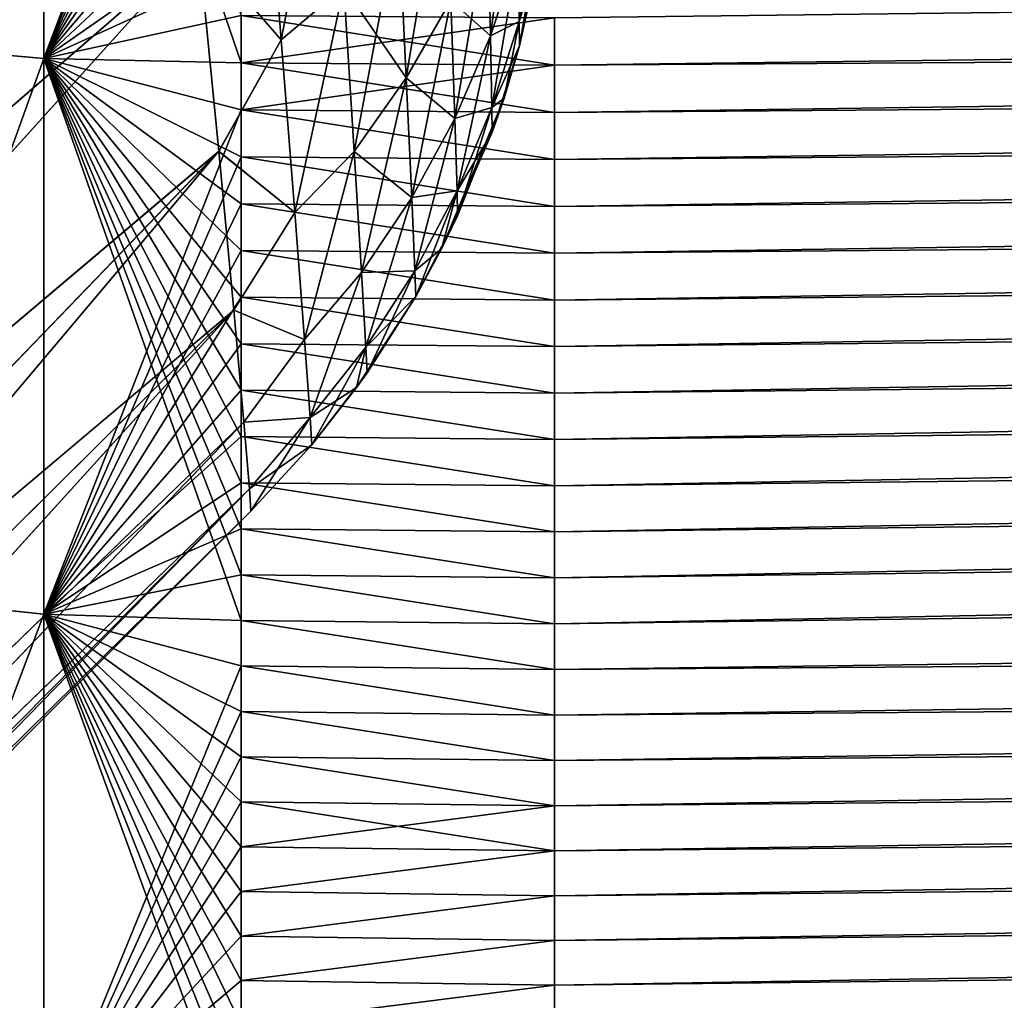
# Model space of a CAD drawing. Header units: metres. Extents: x -2 to 78, y -85 to 85.
# Tile 30 of 256: x 13.247 to 13.437, y -70.398 to -70.209. Entities that reach past the tile are written whole.
import ezdxf

# ---------------------------------------------------------------- set-up
doc = ezdxf.new("R2010")
doc.units = ezdxf.units.M
doc.layers.add('solid_20004802', color=7, linetype='CONTINUOUS')

msp = doc.modelspace()

# ---------------------------------------------------------------- linework, layer by layer
at = {"layer": 'solid_20004802'}
for points in [[(13.349957, -70.21801, -2.970352), (30.02058, -69.99958, -2.752167), (30.021587, -70.107666, -2.721016)], [(13.349957, -70.21801, -2.970352), (13.349957, -70.208893, -2.972388), (30.02058, -69.99958, -2.752167)], [(13.349958, -70.254272, 2.961361), (13.349959, -70.263283, 2.958901), (30.02058, -69.99958, 2.752167)], [(13.349958, -70.245232, 2.963736), (13.349958, -70.254272, 2.961361), (30.02058, -69.99958, 2.752167)], [(13.349958, -70.236183, 2.966026), (13.349958, -70.245232, 2.963736), (30.02058, -69.99958, 2.752167)], [(13.349958, -70.227104, 2.968231), (13.349958, -70.236183, 2.966026), (30.02058, -69.99958, 2.752167)], [(13.349958, -70.21801, 2.970352), (13.349958, -70.227104, 2.968231), (30.02058, -69.99958, 2.752167)], [(13.349958, -70.208893, 2.972388), (13.349958, -70.21801, 2.970352), (30.02058, -69.99958, 2.752167)], [(13.349959, -70.263283, 2.958901), (13.34996, -70.27227, 2.956357), (30.02058, -69.99958, 2.752167)], [(13.34996, -70.281242, 2.953729), (13.349961, -70.290184, 2.951017), (30.02058, -69.99958, 2.752167)], [(13.34996, -70.27227, 2.956357), (13.34996, -70.281242, 2.953729), (30.02058, -69.99958, 2.752167)], [(13.349961, -70.290184, 2.951017), (13.349962, -70.299103, 2.94822), (30.02058, -69.99958, 2.752167)], [(13.349962, -70.299103, 2.94822), (13.349964, -70.307999, 2.94534), (30.02058, -69.99958, 2.752167)], [(13.349964, -70.307999, 2.94534), (13.349965, -70.316872, 2.942376), (30.02058, -69.99958, 2.752167)], [(13.349965, -70.316872, 2.942376), (13.349967, -70.325714, 2.939328), (30.02058, -69.99958, 2.752167)], [(13.349967, -70.325714, 2.939328), (30.021587, -70.107666, 2.721016), (30.02058, -69.99958, 2.752167)], [(13.129724, -70.223152, -0.999331), (13.270672, -70.085548, -0.993163), (13.26739, -70.051788, -1.032572)], [(13.135447, -70.153778, -1.064184), (13.129724, -70.223152, -0.999331), (13.26739, -70.051788, -1.032572)], [(13.129732, -70.223015, 0.999475), (13.267396, -70.051842, 1.032513), (13.270676, -70.085594, 0.993112)], [(13.129732, -70.223015, 0.999475), (13.135453, -70.153687, 1.064265), (13.267396, -70.051842, 1.032513)], [(13.124875, -70.282875, -0.933838), (13.276469, -70.145149, -0.912782), (13.270672, -70.085548, -0.993163)], [(13.129724, -70.223152, -0.999331), (13.124875, -70.282875, -0.933838), (13.270672, -70.085548, -0.993163)], [(13.124884, -70.282715, 0.934036), (13.270676, -70.085594, 0.993112), (13.276471, -70.145172, 0.912746)], [(13.124884, -70.282715, 0.934036), (13.129732, -70.223015, 0.999475), (13.270676, -70.085594, 0.993112)], [(13.214292, -70.104713, 2.974916), (13.214305, -70.213425, 2.956598), (13.251521, -70.106834, 2.983292)], [(13.214323, -70.213364, -2.956617), (13.214307, -70.104668, -2.974926), (13.25152, -70.106834, -2.983292)], [(13.214305, -70.213425, 2.956598), (13.251502, -70.216721, 2.964617), (13.251521, -70.106834, 2.983292)], [(13.214323, -70.213364, -2.956617), (13.25152, -70.106834, -2.983292), (13.251501, -70.216721, -2.964617)], [(13.251501, -70.216721, -2.964617), (13.25152, -70.106834, -2.983292), (13.28953, -70.217545, -2.968288)], [(13.251521, -70.106834, 2.983292), (13.251502, -70.216721, 2.964617), (13.28953, -70.116493, 2.985944)], [(13.25152, -70.106834, -2.983292), (13.28953, -70.208435, -2.970322), (13.28953, -70.217545, -2.968288)], [(13.349957, -70.227104, -2.968231), (13.349957, -70.21801, -2.970352), (30.021587, -70.107666, -2.721016)], [(13.349957, -70.236183, -2.966026), (13.349957, -70.227104, -2.968231), (30.021587, -70.107666, -2.721016)], [(13.349957, -70.245232, -2.963736), (13.349957, -70.236183, -2.966026), (30.021587, -70.107666, -2.721016)], [(13.349957, -70.254272, -2.961361), (13.349957, -70.245232, -2.963736), (30.021587, -70.107666, -2.721016)], [(13.349958, -70.263283, -2.958901), (13.349957, -70.254272, -2.961361), (30.021587, -70.107666, -2.721016)], [(13.349958, -70.27227, -2.956357), (13.349958, -70.263283, -2.958901), (30.021587, -70.107666, -2.721016)], [(13.349959, -70.281242, -2.953729), (13.349958, -70.27227, -2.956357), (30.021587, -70.107666, -2.721016)], [(13.34996, -70.290184, -2.951017), (13.349959, -70.281242, -2.953729), (30.021587, -70.107666, -2.721016)], [(13.349961, -70.299103, -2.94822), (13.34996, -70.290184, -2.951017), (30.021587, -70.107666, -2.721016)], [(13.349962, -70.307999, -2.94534), (13.349961, -70.299103, -2.94822), (30.021587, -70.107666, -2.721016)], [(13.349964, -70.316872, -2.942376), (13.349962, -70.307999, -2.94534), (30.021587, -70.107666, -2.721016)], [(13.349965, -70.325714, -2.939328), (13.349964, -70.316872, -2.942376), (30.021587, -70.107666, -2.721016)], [(13.349967, -70.334534, -2.936197), (13.349965, -70.325714, -2.939328), (30.021587, -70.107666, -2.721016)], [(13.349967, -70.334534, -2.936197), (30.021587, -70.107666, -2.721016), (30.022383, -70.21151, -2.677953)], [(13.349967, -70.325714, 2.939328), (13.349968, -70.334534, 2.936197), (30.021587, -70.107666, 2.721016)], [(13.349968, -70.334534, 2.936197), (13.34997, -70.343323, 2.932983), (30.021587, -70.107666, 2.721016)], [(13.34997, -70.343323, 2.932983), (13.349972, -70.352081, 2.929687), (30.021587, -70.107666, 2.721016)], [(13.349972, -70.352081, 2.929687), (13.349973, -70.360809, 2.926308), (30.021587, -70.107666, 2.721016)], [(13.349973, -70.360809, 2.926308), (13.349975, -70.369507, 2.922848), (30.021587, -70.107666, 2.721016)], [(13.349975, -70.369507, 2.922848), (13.349977, -70.378174, 2.919306), (30.021587, -70.107666, 2.721016)], [(13.349977, -70.378174, 2.919306), (13.349978, -70.386803, 2.915683), (30.021587, -70.107666, 2.721016)], [(13.349978, -70.386803, 2.915683), (13.34998, -70.395401, 2.91198), (30.021587, -70.107666, 2.721016)], [(13.34998, -70.395401, 2.91198), (13.349982, -70.403961, 2.908197), (30.021587, -70.107666, 2.721016)], [(13.349982, -70.403961, 2.908197), (13.349984, -70.412491, 2.904334), (30.021587, -70.107666, 2.721016)], [(13.349984, -70.412491, 2.904334), (13.349986, -70.420975, 2.900392), (30.021587, -70.107666, 2.721016)], [(13.349986, -70.420975, 2.900392), (13.349988, -70.42942, 2.896371), (30.021587, -70.107666, 2.721016)], [(13.349988, -70.42942, 2.896371), (30.022383, -70.21151, 2.677953), (30.021587, -70.107666, 2.721016)], [(13.251502, -70.216721, 2.964617), (13.28953, -70.125748, 2.984769), (13.28953, -70.116493, 2.985944)], [(13.251502, -70.216721, 2.964617), (13.28953, -70.134995, 2.983508), (13.28953, -70.125748, 2.984769)], [(13.251502, -70.216721, 2.964617), (13.28953, -70.144226, 2.982161), (13.28953, -70.134995, 2.983508)], [(13.251502, -70.216721, 2.964617), (13.28953, -70.153442, 2.980727), (13.28953, -70.144226, 2.982161)], [(13.120662, -70.333946, -0.867863), (13.281281, -70.19474, -0.830554), (13.276469, -70.145149, -0.912782)], [(13.124875, -70.282875, -0.933838), (13.120662, -70.333946, -0.867863), (13.276469, -70.145149, -0.912782)], [(13.120675, -70.333824, 0.868028), (13.276471, -70.145172, 0.912746), (13.281283, -70.194756, 0.830525)], [(13.120675, -70.333824, 0.868028), (13.124884, -70.282715, 0.934036), (13.276471, -70.145172, 0.912746)], [(13.251502, -70.216721, 2.964617), (13.28953, -70.162651, 2.979208), (13.28953, -70.153442, 2.980727)], [(13.251502, -70.216721, 2.964617), (13.28953, -70.171837, 2.977602), (13.28953, -70.162651, 2.979208)], [(13.306869, -70.163452, -0.830214), (13.29397, -70.171806, -0.844736), (13.297256, -70.213142, -0.763529)], [(13.306869, -70.163452, 0.830214), (13.297256, -70.213142, 0.763531), (13.29397, -70.171806, 0.844738)], [(13.309356, -70.202927, -0.75145), (13.306869, -70.163452, -0.830214), (13.297256, -70.213142, -0.763529)], [(13.309356, -70.202927, 0.75145), (13.297256, -70.213142, 0.763531), (13.306869, -70.163452, 0.830214)], [(13.251502, -70.216721, 2.964617), (13.28953, -70.181015, 2.97591), (13.28953, -70.171837, 2.977602)], [(13.297256, -70.213142, -0.763529), (13.29397, -70.171806, -0.844736), (13.281281, -70.19474, -0.830554)], [(13.29397, -70.171806, 0.844738), (13.297256, -70.213142, 0.763531), (13.281283, -70.194756, 0.830525)], [(13.328924, -70.174591, -0.737721), (13.319874, -70.189163, -0.744782), (13.321347, -70.220474, -0.664044)], [(13.329963, -70.205513, -0.658673), (13.328924, -70.174591, -0.737721), (13.321347, -70.220474, -0.664044)], [(13.342721, -70.173714, -0.647256), (13.337106, -70.189888, -0.653062), (13.337592, -70.212364, -0.573213)], [(13.342998, -70.19593, -0.569314), (13.342721, -70.173714, -0.647256), (13.337592, -70.212364, -0.573213)], [(13.346887, -70.179085, -0.565318), (13.342998, -70.19593, -0.569314), (13.343163, -70.209579, -0.489537)], [(13.346962, -70.192574, -0.487532), (13.346887, -70.179085, -0.565318), (13.343163, -70.209579, -0.489537)], [(13.251502, -70.216721, 2.964617), (13.28953, -70.19017, 2.974133), (13.28953, -70.181015, 2.97591)], [(13.251502, -70.216721, 2.964617), (13.28953, -70.19931, 2.97227), (13.28953, -70.19017, 2.974133)], [(13.319874, -70.189163, -0.744782), (13.309356, -70.202927, -0.75145), (13.311328, -70.234642, -0.669131)], [(13.309356, -70.202927, 0.75145), (13.319874, -70.189163, 0.744782), (13.321347, -70.220474, 0.664043)], [(13.321347, -70.220474, -0.664044), (13.319874, -70.189163, -0.744782), (13.311328, -70.234642, -0.669131)], [(13.321347, -70.220474, 0.664043), (13.319874, -70.189163, 0.744782), (13.329963, -70.205513, 0.658673)], [(13.337106, -70.189888, -0.653062), (13.329963, -70.205513, -0.658673), (13.330712, -70.228264, -0.576985)], [(13.329963, -70.205513, 0.658673), (13.337106, -70.189888, 0.653062), (13.337592, -70.212364, 0.573213)], [(13.337592, -70.212364, -0.573213), (13.337106, -70.189888, -0.653062), (13.330712, -70.228264, -0.576985)], [(13.337592, -70.212364, 0.573213), (13.337106, -70.189888, 0.653062), (13.342998, -70.19593, 0.569314)], [(13.343163, -70.209572, 0.489537), (13.342998, -70.19593, 0.569314), (13.346962, -70.192574, 0.487532)], [(13.346962, -70.192574, -0.487532), (13.343163, -70.209579, -0.489537), (13.34321, -70.214241, -0.408759)], [(13.343163, -70.209572, 0.489537), (13.346962, -70.192574, 0.487532), (13.346983, -70.197182, 0.408759)], [(13.346962, -70.192574, -0.487532), (13.34321, -70.214241, -0.408759), (13.347543, -70.193832, -0.408759)], [(13.346983, -70.197182, 0.408759), (13.347543, -70.193832, -0.408759), (13.34321, -70.214241, -0.408759)], [(13.117242, -70.376625, -0.801865), (13.285197, -70.234612, -0.746997), (13.281281, -70.19474, -0.830554)], [(13.120662, -70.333946, -0.867863), (13.117242, -70.376625, -0.801865), (13.281281, -70.19474, -0.830554)], [(13.117254, -70.376587, 0.801914), (13.281283, -70.194756, 0.830525), (13.285199, -70.234627, 0.746963)], [(13.117254, -70.376587, 0.801914), (13.120675, -70.333824, 0.868028), (13.281283, -70.194756, 0.830525)], [(13.297256, -70.213142, -0.763529), (13.281281, -70.19474, -0.830554), (13.285197, -70.234612, -0.746997)], [(13.297256, -70.213142, 0.763531), (13.285199, -70.234627, 0.746963), (13.281283, -70.194756, 0.830525)], [(13.342998, -70.19593, -0.569314), (13.337592, -70.212364, -0.573213), (13.337881, -70.226173, -0.491495)], [(13.337592, -70.212364, 0.573213), (13.342998, -70.19593, 0.569314), (13.343163, -70.209572, 0.489537)], [(13.343163, -70.209579, -0.489537), (13.342998, -70.19593, -0.569314), (13.337881, -70.226173, -0.491495)], [(13.343163, -70.209572, 0.489537), (13.346983, -70.197182, 0.408759), (13.34321, -70.214241, 0.408759)], [(13.34321, -70.214241, 0.408759), (13.346983, -70.197182, 0.408759), (13.34321, -70.214241, -0.408759)], [(13.251502, -70.216721, 2.964617), (13.28953, -70.208435, 2.970322), (13.28953, -70.19931, 2.97227)], [(13.309356, -70.202927, -0.75145), (13.297256, -70.213142, -0.763529), (13.299868, -70.246391, -0.678468)], [(13.309356, -70.202927, 0.75145), (13.299868, -70.246391, 0.678469), (13.297256, -70.213142, 0.763531)], [(13.311328, -70.234642, -0.669131), (13.309356, -70.202927, -0.75145), (13.299868, -70.246391, -0.678468)], [(13.311328, -70.234642, 0.669131), (13.299868, -70.246391, 0.678469), (13.309356, -70.202927, 0.75145)], [(13.311328, -70.234642, 0.669131), (13.309356, -70.202927, 0.75145), (13.321347, -70.220474, 0.664043)], [(13.329963, -70.205513, -0.658673), (13.321347, -70.220474, -0.664044), (13.322412, -70.243507, -0.580603)], [(13.321347, -70.220474, 0.664043), (13.329963, -70.205513, 0.658673), (13.330712, -70.228264, 0.576985)], [(13.330712, -70.228264, -0.576985), (13.329963, -70.205513, -0.658673), (13.322412, -70.243507, -0.580603)], [(13.330712, -70.228264, 0.576985), (13.329963, -70.205513, 0.658673), (13.337592, -70.212364, 0.573213)], [(13.251502, -70.216721, 2.964617), (13.28953, -70.217545, 2.968288), (13.28953, -70.208435, 2.970322)], [(13.28953, -70.208435, -2.970322), (13.349957, -70.208893, -2.972388), (13.349957, -70.21801, -2.970352)], [(13.28953, -70.217545, -2.968288), (13.28953, -70.208435, -2.970322), (13.349957, -70.21801, -2.970352)], [(13.28953, -70.208435, 2.970322), (13.28953, -70.217545, 2.968288), (13.349958, -70.208893, 2.972388)], [(13.28953, -70.217545, 2.968288), (13.349958, -70.21801, 2.970352), (13.349958, -70.208893, 2.972388)], [(13.337881, -70.226173, 0.491495), (13.337592, -70.212364, 0.573213), (13.343163, -70.209572, 0.489537)], [(13.337881, -70.226173, 0.491495), (13.343163, -70.209572, 0.489537), (13.34321, -70.214241, 0.408759)], [(13.343163, -70.209579, -0.489537), (13.337881, -70.226173, -0.491495), (13.340217, -70.224365, -0.408759)], [(13.34321, -70.214241, -0.408759), (13.343163, -70.209579, -0.489537), (13.340217, -70.224365, -0.408759)], [(13.349969, -70.343323, -2.932983), (13.349967, -70.334534, -2.936197), (30.022383, -70.21151, -2.677953)], [(13.34997, -70.352081, -2.929687), (13.349969, -70.343323, -2.932983), (30.022383, -70.21151, -2.677953)], [(13.349972, -70.360809, -2.926308), (13.34997, -70.352081, -2.929687), (30.022383, -70.21151, -2.677953)], [(13.349974, -70.369507, -2.922848), (13.349972, -70.360809, -2.926308), (30.022383, -70.21151, -2.677953)], [(13.349976, -70.378174, -2.919306), (13.349974, -70.369507, -2.922848), (30.022383, -70.21151, -2.677953)], [(13.349977, -70.386803, -2.915683), (13.349976, -70.378174, -2.919306), (30.022383, -70.21151, -2.677953)], [(13.349979, -70.395401, -2.91198), (13.349977, -70.386803, -2.915683), (30.022383, -70.21151, -2.677953)], [(13.349981, -70.403961, -2.908197), (13.349979, -70.395401, -2.91198), (30.022383, -70.21151, -2.677953)], [(13.349983, -70.412491, -2.904334), (13.349981, -70.403961, -2.908197), (30.022383, -70.21151, -2.677953)], [(13.349985, -70.420975, -2.900392), (13.349983, -70.412491, -2.904334), (30.022383, -70.21151, -2.677953)], [(13.349987, -70.42942, -2.896371), (13.349985, -70.420975, -2.900392), (30.022383, -70.21151, -2.677953)], [(13.349989, -70.437836, -2.892272), (13.349987, -70.42942, -2.896371), (30.022383, -70.21151, -2.677953)], [(13.349988, -70.42942, 2.896371), (13.34999, -70.437836, 2.892272), (30.022383, -70.21151, 2.677953)], [(13.349989, -70.437836, -2.892272), (30.022383, -70.21151, -2.677953), (30.022957, -70.309769, -2.623572)], [(13.34999, -70.437836, 2.892272), (13.349992, -70.446198, 2.888096), (30.022383, -70.21151, 2.677953)], [(13.349992, -70.446198, 2.888096), (13.349994, -70.454529, 2.883843), (30.022383, -70.21151, 2.677953)], [(13.349994, -70.454529, 2.883843), (13.349996, -70.462814, 2.879514), (30.022383, -70.21151, 2.677953)], [(13.349996, -70.462814, 2.879514), (13.349998, -70.471054, 2.875108), (30.022383, -70.21151, 2.677953)], [(13.349998, -70.471054, 2.875108), (13.349999, -70.479256, 2.870625), (30.022383, -70.21151, 2.677953)], [(13.349999, -70.479256, 2.870625), (13.350001, -70.487411, 2.866067), (30.022383, -70.21151, 2.677953)], [(13.350001, -70.487411, 2.866067), (13.350003, -70.495522, 2.861434), (30.022383, -70.21151, 2.677953)], [(13.350003, -70.495522, 2.861434), (13.350005, -70.503586, 2.856726), (30.022383, -70.21151, 2.677953)], [(13.350005, -70.503586, 2.856726), (13.350007, -70.511612, 2.851943), (30.022383, -70.21151, 2.677953)], [(13.350007, -70.511612, 2.851943), (13.350009, -70.519585, 2.847085), (30.022383, -70.21151, 2.677953)], [(13.350009, -70.519585, 2.847085), (13.350011, -70.527519, 2.842153), (30.022383, -70.21151, 2.677953)], [(13.350011, -70.527519, 2.842153), (30.022957, -70.309769, 2.623572), (30.022383, -70.21151, 2.677953)], [(13.214334, -70.319923, -2.926077), (13.214323, -70.213364, -2.956617), (13.251501, -70.216721, -2.964617)], [(13.299868, -70.246391, -0.678468), (13.297256, -70.213142, -0.763529), (13.285197, -70.234612, -0.746997)], [(13.297256, -70.213142, 0.763531), (13.299868, -70.246391, 0.678469), (13.285199, -70.234627, 0.746963)], [(13.337592, -70.212364, -0.573213), (13.330712, -70.228264, -0.576985), (13.331156, -70.242249, -0.493392)], [(13.330712, -70.228264, 0.576985), (13.337592, -70.212364, 0.573213), (13.337881, -70.226173, 0.491495)], [(13.337881, -70.226173, -0.491495), (13.337592, -70.212364, -0.573213), (13.331156, -70.242249, -0.493392)], [(13.214305, -70.213425, 2.956598), (13.214324, -70.319977, 2.926054), (13.251502, -70.216721, 2.964617)], [(13.337881, -70.226173, 0.491495), (13.34321, -70.214241, 0.408759), (13.33796, -70.230919, 0.408759)], [(13.33796, -70.230919, 0.408759), (13.34321, -70.214241, 0.408759), (13.340217, -70.224365, -0.408759)], [(13.34321, -70.214241, 0.408759), (13.34321, -70.214241, -0.408759), (13.340217, -70.224365, -0.408759)], [(13.214324, -70.319977, 2.926054), (13.251487, -70.32383, 2.933758), (13.251502, -70.216721, 2.964617)], [(13.214334, -70.319923, -2.926077), (13.251501, -70.216721, -2.964617), (13.251486, -70.32383, -2.933758)], [(13.251486, -70.32383, -2.933758), (13.251501, -70.216721, -2.964617), (13.289531, -70.325066, -2.937312)], [(13.251502, -70.216721, 2.964617), (13.251487, -70.32383, 2.933758), (13.28953, -70.226631, 2.96617)], [(13.251501, -70.216721, -2.964617), (13.28953, -70.217545, -2.968288), (13.28953, -70.226631, -2.96617)], [(13.251501, -70.216721, -2.964617), (13.28953, -70.226631, -2.96617), (13.28953, -70.235695, -2.963967)], [(13.251501, -70.216721, -2.964617), (13.28953, -70.235695, -2.963967), (13.28953, -70.244736, -2.961679)], [(13.251501, -70.216721, -2.964617), (13.28953, -70.244736, -2.961679), (13.28953, -70.253761, -2.959306)], [(13.251501, -70.216721, -2.964617), (13.28953, -70.253761, -2.959306), (13.28953, -70.262764, -2.956849)], [(13.251501, -70.216721, -2.964617), (13.28953, -70.262764, -2.956849), (13.28953, -70.271736, -2.954309)], [(13.251501, -70.216721, -2.964617), (13.28953, -70.271736, -2.954309), (13.28953, -70.280693, -2.951684)], [(13.251501, -70.216721, -2.964617), (13.28953, -70.280693, -2.951684), (13.28953, -70.289619, -2.948976)], [(13.251501, -70.216721, -2.964617), (13.28953, -70.289619, -2.948976), (13.28953, -70.298523, -2.946184)], [(13.251501, -70.216721, -2.964617), (13.28953, -70.298523, -2.946184), (13.28953, -70.307396, -2.943309)], [(13.251501, -70.216721, -2.964617), (13.28953, -70.307396, -2.943309), (13.289531, -70.316246, -2.940352)], [(13.251501, -70.216721, -2.964617), (13.289531, -70.316246, -2.940352), (13.289531, -70.325066, -2.937312)], [(13.251502, -70.216721, 2.964617), (13.28953, -70.226631, 2.96617), (13.28953, -70.217545, 2.968288)], [(13.28953, -70.217545, -2.968288), (13.349957, -70.21801, -2.970352), (13.349957, -70.227104, -2.968231)], [(13.28953, -70.226631, -2.96617), (13.28953, -70.217545, -2.968288), (13.349957, -70.227104, -2.968231)], [(13.28953, -70.217545, 2.968288), (13.28953, -70.226631, 2.96617), (13.349958, -70.21801, 2.970352)], [(13.28953, -70.226631, 2.96617), (13.349958, -70.227104, 2.968231), (13.349958, -70.21801, 2.970352)], [(13.321347, -70.220474, -0.664044), (13.311328, -70.234642, -0.669131), (13.312751, -70.257988, -0.584038)], [(13.311328, -70.234642, 0.669131), (13.321347, -70.220474, 0.664043), (13.322412, -70.243507, 0.580603)], [(13.322412, -70.243507, -0.580603), (13.321347, -70.220474, -0.664044), (13.312751, -70.257988, -0.584038)], [(13.322412, -70.243507, 0.580603), (13.321347, -70.220474, 0.664043), (13.330712, -70.228264, 0.576985)], [(13.328194, -70.253387, 0.408759), (13.340217, -70.224365, -0.408759), (13.331276, -70.24707, -0.408759)], [(13.328194, -70.253387, 0.408759), (13.33796, -70.230919, 0.408759), (13.340217, -70.224365, -0.408759)], [(13.337881, -70.226173, -0.491495), (13.331276, -70.24707, -0.408759), (13.340217, -70.224365, -0.408759)], [(13.251487, -70.32383, 2.933758), (13.28953, -70.235695, 2.963967), (13.28953, -70.226631, 2.96617)], [(13.28953, -70.226631, -2.96617), (13.349957, -70.227104, -2.968231), (13.349957, -70.236183, -2.966026)], [(13.28953, -70.235695, -2.963967), (13.28953, -70.226631, -2.96617), (13.349957, -70.236183, -2.966026)], [(13.28953, -70.226631, 2.96617), (13.349958, -70.236183, 2.966026), (13.349958, -70.227104, 2.968231)], [(13.28953, -70.226631, 2.96617), (13.28953, -70.235695, 2.963967), (13.349958, -70.236183, 2.966026)], [(13.331157, -70.242249, 0.493392), (13.330712, -70.228264, 0.576985), (13.337881, -70.226173, 0.491495)], [(13.337881, -70.226173, -0.491495), (13.331156, -70.242249, -0.493392), (13.331276, -70.24707, -0.408759)], [(13.331157, -70.242249, 0.493392), (13.337881, -70.226173, 0.491495), (13.33796, -70.230919, 0.408759)], [(13.330712, -70.228264, -0.576985), (13.322412, -70.243507, -0.580603), (13.323039, -70.257683, -0.495212)], [(13.322412, -70.243507, 0.580603), (13.330712, -70.228264, 0.576985), (13.331157, -70.242249, 0.493392)], [(13.331156, -70.242249, -0.493392), (13.330712, -70.228264, -0.576985), (13.323039, -70.257683, -0.495212)], [(13.331157, -70.242249, 0.493392), (13.33796, -70.230919, 0.408759), (13.328194, -70.253387, 0.408759)], [(13.112213, -70.439758, -0.66968), (13.288092, -70.265244, -0.662602), (13.285197, -70.234612, -0.746997)], [(13.114394, -70.411842, -0.735667), (13.112213, -70.439758, -0.66968), (13.285197, -70.234612, -0.746997)], [(13.117242, -70.376625, -0.801865), (13.114394, -70.411842, -0.735667), (13.285197, -70.234612, -0.746997)], [(13.114399, -70.411842, 0.735639), (13.285199, -70.234627, 0.746963), (13.288094, -70.265251, 0.662562)], [(13.114399, -70.411842, 0.735639), (13.117254, -70.376587, 0.801914), (13.285199, -70.234627, 0.746963)], [(13.251487, -70.32383, 2.933758), (13.28953, -70.244736, 2.961679), (13.28953, -70.235695, 2.963967)], [(13.299868, -70.246391, -0.678468), (13.285197, -70.234612, -0.746997), (13.288092, -70.265244, -0.662602)], [(13.299868, -70.246391, 0.678469), (13.288094, -70.265251, 0.662562), (13.285199, -70.234627, 0.746963)], [(13.28953, -70.235695, -2.963967), (13.349957, -70.236183, -2.966026), (13.349957, -70.245232, -2.963736)], [(13.28953, -70.244736, -2.961679), (13.28953, -70.235695, -2.963967), (13.349957, -70.245232, -2.963736)], [(13.28953, -70.235695, 2.963967), (13.349958, -70.245232, 2.963736), (13.349958, -70.236183, 2.966026)], [(13.28953, -70.235695, 2.963967), (13.28953, -70.244736, 2.961679), (13.349958, -70.245232, 2.963736)], [(13.311328, -70.234642, -0.669131), (13.299868, -70.246391, -0.678468), (13.301754, -70.270882, -0.590401)], [(13.311328, -70.234642, 0.669131), (13.301754, -70.270882, 0.590402), (13.299868, -70.246391, 0.678469)], [(13.312751, -70.257988, -0.584038), (13.311328, -70.234642, -0.669131), (13.301754, -70.270882, -0.590401)], [(13.312751, -70.257988, 0.584038), (13.301754, -70.270882, 0.590402), (13.311328, -70.234642, 0.669131)], [(13.312751, -70.257988, 0.584038), (13.311328, -70.234642, 0.669131), (13.322412, -70.243507, 0.580603)], [(13.322412, -70.243507, -0.580603), (13.312751, -70.257988, -0.584038), (13.313588, -70.272354, -0.496942)], [(13.312751, -70.257988, 0.584038), (13.322412, -70.243507, 0.580603), (13.323039, -70.257683, 0.495212)], [(13.323039, -70.257683, -0.495212), (13.322412, -70.243507, -0.580603), (13.313588, -70.272354, -0.496942)], [(13.323039, -70.257683, 0.495212), (13.322412, -70.243507, 0.580603), (13.331157, -70.242249, 0.493392)], [(13.331156, -70.242249, -0.493392), (13.323039, -70.257683, -0.495212), (13.323204, -70.262581, -0.408759)], [(13.323039, -70.257683, 0.495212), (13.331157, -70.242249, 0.493392), (13.328194, -70.253387, 0.408759)], [(13.331156, -70.242249, -0.493392), (13.323204, -70.262581, -0.408759), (13.331276, -70.24707, -0.408759)], [(13.251487, -70.32383, 2.933758), (13.28953, -70.253761, 2.959306), (13.28953, -70.244736, 2.961679)], [(13.28953, -70.244736, -2.961679), (13.349957, -70.245232, -2.963736), (13.349957, -70.254272, -2.961361)], [(13.28953, -70.253761, -2.959306), (13.28953, -70.244736, -2.961679), (13.349957, -70.254272, -2.961361)], [(13.28953, -70.244736, 2.961679), (13.349958, -70.254272, 2.961361), (13.349958, -70.245232, 2.963736)], [(13.28953, -70.244736, 2.961679), (13.28953, -70.253761, 2.959306), (13.349958, -70.254272, 2.961361)], [(13.301754, -70.270882, -0.590401), (13.299868, -70.246391, -0.678468), (13.288092, -70.265244, -0.662602)], [(13.299868, -70.246391, 0.678469), (13.301754, -70.270882, 0.590402), (13.288094, -70.265251, 0.662562)], [(13.328194, -70.253387, 0.408759), (13.331276, -70.24707, -0.408759), (13.323204, -70.262581, -0.408759)], [(13.251487, -70.32383, 2.933758), (13.28953, -70.262764, 2.956849), (13.28953, -70.253761, 2.959306)], [(13.28953, -70.253761, -2.959306), (13.349957, -70.254272, -2.961361), (13.349958, -70.263283, -2.958901)], [(13.28953, -70.262764, -2.956849), (13.28953, -70.253761, -2.959306), (13.349958, -70.263283, -2.958901)], [(13.28953, -70.253761, 2.959306), (13.349959, -70.263283, 2.958901), (13.349958, -70.254272, 2.961361)], [(13.28953, -70.253761, 2.959306), (13.28953, -70.262764, 2.956849), (13.349959, -70.263283, 2.958901)], [(13.323204, -70.262581, 0.408759), (13.323039, -70.257683, 0.495212), (13.328194, -70.253387, 0.408759)], [(13.323204, -70.262581, 0.408759), (13.328194, -70.253387, 0.408759), (13.323204, -70.262581, -0.408759)], [(13.312751, -70.257988, -0.584038), (13.301754, -70.270882, -0.590401), (13.302865, -70.285965, -0.50017)], [(13.312751, -70.257988, 0.584038), (13.302865, -70.285965, 0.50017), (13.301754, -70.270882, 0.590402)], [(13.313588, -70.272354, -0.496942), (13.312751, -70.257988, -0.584038), (13.302865, -70.285965, -0.50017)], [(13.313589, -70.272354, 0.496942), (13.302865, -70.285965, 0.50017), (13.312751, -70.257988, 0.584038)], [(13.313589, -70.272354, 0.496942), (13.312751, -70.257988, 0.584038), (13.323039, -70.257683, 0.495212)], [(13.323039, -70.257683, -0.495212), (13.313588, -70.272354, -0.496942), (13.313813, -70.277313, -0.408759)], [(13.313589, -70.272354, 0.496942), (13.323039, -70.257683, 0.495212), (13.323204, -70.262581, 0.408759)], [(13.323039, -70.257683, -0.495212), (13.313813, -70.277313, -0.408759), (13.323204, -70.262581, -0.408759)], [(13.251487, -70.32383, 2.933758), (13.28953, -70.271736, 2.954308), (13.28953, -70.262764, 2.956849)], [(13.28953, -70.262764, -2.956849), (13.349958, -70.263283, -2.958901), (13.349958, -70.27227, -2.956357)], [(13.28953, -70.271736, -2.954309), (13.28953, -70.262764, -2.956849), (13.349958, -70.27227, -2.956357)], [(13.28953, -70.262764, 2.956849), (13.34996, -70.27227, 2.956357), (13.349959, -70.263283, 2.958901)], [(13.28953, -70.262764, 2.956849), (13.28953, -70.271736, 2.954308), (13.34996, -70.27227, 2.956357)], [(13.311785, -70.280159, 0.408759), (13.323204, -70.262581, -0.408759), (13.313813, -70.277313, -0.408759)], [(13.311785, -70.280159, 0.408759), (13.323204, -70.262581, 0.408759), (13.323204, -70.262581, -0.408759)], [(13.313589, -70.272354, 0.496942), (13.323204, -70.262581, 0.408759), (13.311785, -70.280159, 0.408759)], [(13.110478, -70.460968, 0.604093), (13.288094, -70.265251, 0.662562), (13.290066, -70.286827, 0.577886)], [(13.110478, -70.460968, 0.604093), (13.11221, -70.439789, 0.669606), (13.288094, -70.265251, 0.662562)], [(13.110488, -70.460938, -0.604177), (13.290064, -70.286819, -0.577929), (13.288092, -70.265244, -0.662602)], [(13.112213, -70.439758, -0.66968), (13.110488, -70.460938, -0.604177), (13.288092, -70.265244, -0.662602)], [(13.11221, -70.439789, 0.669606), (13.114399, -70.411842, 0.735639), (13.288094, -70.265251, 0.662562)], [(13.301754, -70.270882, -0.590401), (13.288092, -70.265244, -0.662602), (13.290064, -70.286819, -0.577929)], [(13.301754, -70.270882, 0.590402), (13.290066, -70.286827, 0.577886), (13.288094, -70.265251, 0.662562)], [(13.251487, -70.32383, 2.933758), (13.28953, -70.280693, 2.951684), (13.28953, -70.271736, 2.954308)], [(13.28953, -70.271736, -2.954309), (13.349958, -70.27227, -2.956357), (13.349959, -70.281242, -2.953729)], [(13.28953, -70.280693, -2.951684), (13.28953, -70.271736, -2.954309), (13.349959, -70.281242, -2.953729)], [(13.28953, -70.271736, 2.954308), (13.34996, -70.281242, 2.953729), (13.34996, -70.27227, 2.956357)], [(13.28953, -70.271736, 2.954308), (13.28953, -70.280693, 2.951684), (13.34996, -70.281242, 2.953729)], [(13.302865, -70.285965, -0.50017), (13.301754, -70.270882, -0.590401), (13.290064, -70.286819, -0.577929)], [(13.301754, -70.270882, 0.590402), (13.302865, -70.285965, 0.50017), (13.290066, -70.286827, 0.577886)], [(13.313588, -70.272354, -0.496942), (13.302865, -70.285965, -0.50017), (13.303168, -70.291183, -0.408759)], [(13.313589, -70.272354, 0.496942), (13.311785, -70.280159, 0.408759), (13.302865, -70.285965, 0.50017)], [(13.313588, -70.272354, -0.496942), (13.303168, -70.291183, -0.408759), (13.313813, -70.277313, -0.408759)], [(13.311785, -70.280159, 0.408759), (13.313813, -70.277313, -0.408759), (13.303168, -70.291183, -0.408759)], [(13.251487, -70.32383, 2.933758), (13.28953, -70.289619, 2.948975), (13.28953, -70.280693, 2.951684)], [(13.28953, -70.280693, -2.951684), (13.349959, -70.281242, -2.953729), (13.34996, -70.290184, -2.951017)], [(13.28953, -70.289619, -2.948976), (13.28953, -70.280693, -2.951684), (13.34996, -70.290184, -2.951017)], [(13.28953, -70.280693, 2.951684), (13.349961, -70.290184, 2.951017), (13.34996, -70.281242, 2.953729)], [(13.28953, -70.280693, 2.951684), (13.28953, -70.289619, 2.948975), (13.349961, -70.290184, 2.951017)], [(13.311785, -70.280159, 0.408759), (13.303168, -70.291183, 0.408759), (13.302865, -70.285965, 0.50017)], [(13.311785, -70.280159, 0.408759), (13.303168, -70.291183, -0.408759), (13.303168, -70.291183, 0.408759)], [(13.109326, -70.475616, 0.539286), (13.290066, -70.286827, 0.577886), (13.291125, -70.299713, 0.493086)], [(13.109326, -70.475616, 0.539286), (13.110478, -70.460968, 0.604093), (13.290066, -70.286827, 0.577886)], [(13.109338, -70.475594, -0.539353), (13.291125, -70.299706, -0.493115), (13.290064, -70.286819, -0.577929)], [(13.110488, -70.460938, -0.604177), (13.109338, -70.475594, -0.539353), (13.290064, -70.286819, -0.577929)], [(13.302865, -70.285965, -0.50017), (13.290064, -70.286819, -0.577929), (13.291125, -70.299706, -0.493115)], [(13.302865, -70.285965, 0.50017), (13.291125, -70.299713, 0.493086), (13.290066, -70.286827, 0.577886)], [(13.302865, -70.285965, -0.50017), (13.291125, -70.299706, -0.493115), (13.291421, -70.303993, -0.408759)], [(13.302865, -70.285965, 0.50017), (13.303168, -70.291183, 0.408759), (13.291125, -70.299713, 0.493086)], [(13.303168, -70.291183, -0.408759), (13.302865, -70.285965, -0.50017), (13.291421, -70.303993, -0.408759)], [(13.251487, -70.32383, 2.933758), (13.28953, -70.298523, 2.946184), (13.28953, -70.289619, 2.948975)], [(13.28953, -70.289619, -2.948976), (13.34996, -70.290184, -2.951017), (13.349961, -70.299103, -2.94822)], [(13.28953, -70.298523, -2.946184), (13.28953, -70.289619, -2.948976), (13.349961, -70.299103, -2.94822)], [(13.28953, -70.289619, 2.948975), (13.349962, -70.299103, 2.94822), (13.349961, -70.290184, 2.951017)], [(13.28953, -70.289619, 2.948975), (13.28953, -70.298523, 2.946184), (13.349962, -70.299103, 2.94822)], [(13.303168, -70.291183, 0.408759), (13.291421, -70.303993, 0.408759), (13.291125, -70.299713, 0.493086)], [(13.303168, -70.291183, 0.408759), (13.303168, -70.291183, -0.408759), (13.291421, -70.303993, -0.408759)], [(13.303168, -70.291183, 0.408759), (13.291421, -70.303993, -0.408759), (13.291421, -70.303993, 0.408759)], [(13.251487, -70.32383, 2.933758), (13.28953, -70.307396, 2.943309), (13.28953, -70.298523, 2.946184)], [(13.28953, -70.298523, -2.946184), (13.349961, -70.299103, -2.94822), (13.349962, -70.307999, -2.94534)], [(13.28953, -70.307396, -2.943309), (13.28953, -70.298523, -2.946184), (13.349962, -70.307999, -2.94534)], [(13.28953, -70.298523, 2.946184), (13.349964, -70.307999, 2.94534), (13.349962, -70.299103, 2.94822)], [(13.28953, -70.298523, 2.946184), (13.28953, -70.307396, 2.943309), (13.349964, -70.307999, 2.94534)], [(13.108579, -70.486839, -0.41195), (13.291421, -70.303993, -0.408759), (13.291125, -70.299706, -0.493115)], [(13.108632, -70.484215, -0.475173), (13.108579, -70.486839, -0.41195), (13.291125, -70.299706, -0.493115)], [(13.108624, -70.484222, 0.475133), (13.291125, -70.299713, 0.493086), (13.291421, -70.303993, 0.408759)], [(13.108624, -70.484222, 0.475133), (13.109326, -70.475616, 0.539286), (13.291125, -70.299713, 0.493086)], [(13.109338, -70.475594, -0.539353), (13.108632, -70.484215, -0.475173), (13.291125, -70.299706, -0.493115)], [(13.108579, -70.486839, 0.41195), (13.291421, -70.303993, -0.408759), (13.108579, -70.486839, -0.41195)], [(13.108579, -70.486839, 0.41195), (13.291421, -70.303993, 0.408759), (13.291421, -70.303993, -0.408759)], [(13.108624, -70.484222, 0.475133), (13.291421, -70.303993, 0.408759), (13.108579, -70.486839, 0.41195)], [(13.251487, -70.32383, 2.933758), (13.289531, -70.316246, 2.940351), (13.28953, -70.307396, 2.943309)], [(13.28953, -70.307396, -2.943309), (13.349962, -70.307999, -2.94534), (13.349964, -70.316872, -2.942376)], [(13.289531, -70.316246, -2.940352), (13.28953, -70.307396, -2.943309), (13.349964, -70.316872, -2.942376)], [(13.28953, -70.307396, 2.943309), (13.349965, -70.316872, 2.942376), (13.349964, -70.307999, 2.94534)], [(13.28953, -70.307396, 2.943309), (13.289531, -70.316246, 2.940351), (13.349965, -70.316872, 2.942376)], [(13.349991, -70.446198, -2.888096), (13.349989, -70.437836, -2.892272), (30.022957, -70.309769, -2.623572)], [(13.349993, -70.454529, -2.883843), (13.349991, -70.446198, -2.888096), (30.022957, -70.309769, -2.623572)], [(13.349995, -70.462814, -2.879514), (13.349993, -70.454529, -2.883843), (30.022957, -70.309769, -2.623572)], [(13.349997, -70.471054, -2.875108), (13.349995, -70.462814, -2.879514), (30.022957, -70.309769, -2.623572)], [(13.349998, -70.479256, -2.870625), (13.349997, -70.471054, -2.875108), (30.022957, -70.309769, -2.623572)], [(13.35, -70.487411, -2.866067), (13.349998, -70.479256, -2.870625), (30.022957, -70.309769, -2.623572)], [(13.350002, -70.495522, -2.861434), (13.35, -70.487411, -2.866067), (30.022957, -70.309769, -2.623572)], [(13.350004, -70.503586, -2.856726), (13.350002, -70.495522, -2.861434), (30.022957, -70.309769, -2.623572)], [(13.350006, -70.511612, -2.851943), (13.350004, -70.503586, -2.856726), (30.022957, -70.309769, -2.623572)], [(13.350008, -70.519585, -2.847085), (13.350006, -70.511612, -2.851943), (30.022957, -70.309769, -2.623572)], [(13.350009, -70.527519, -2.842153), (13.350008, -70.519585, -2.847085), (30.022957, -70.309769, -2.623572)], [(13.350011, -70.5354, -2.837147), (13.350009, -70.527519, -2.842153), (30.022957, -70.309769, -2.623572)], [(13.350011, -70.5354, -2.837147), (30.022957, -70.309769, -2.623572), (30.023304, -70.401237, -2.558569)], [(13.350011, -70.527519, 2.842153), (13.350013, -70.5354, 2.837147), (30.022957, -70.309769, 2.623572)], [(13.350013, -70.5354, 2.837147), (13.350014, -70.543243, 2.832067), (30.022957, -70.309769, 2.623572)], [(13.350014, -70.543243, 2.832067), (13.350016, -70.551033, 2.826915), (30.022957, -70.309769, 2.623572)], [(13.350016, -70.551033, 2.826915), (13.350018, -70.558777, 2.821689), (30.022957, -70.309769, 2.623572)], [(13.350018, -70.558777, 2.821689), (13.350019, -70.566467, 2.81639), (30.022957, -70.309769, 2.623572)], [(13.350019, -70.566467, 2.81639), (13.35002, -70.574112, 2.811019), (30.022957, -70.309769, 2.623572)], [(13.35002, -70.574112, 2.811019), (13.350021, -70.581711, 2.805576), (30.022957, -70.309769, 2.623572)], [(13.350021, -70.581711, 2.805576), (13.350023, -70.589256, 2.800061), (30.022957, -70.309769, 2.623572)], [(13.350023, -70.589256, 2.800061), (13.350024, -70.596756, 2.794475), (30.022957, -70.309769, 2.623572)], [(13.350024, -70.596756, 2.794475), (13.350025, -70.604195, 2.788819), (30.022957, -70.309769, 2.623572)], [(13.350025, -70.604195, 2.788819), (13.350026, -70.611588, 2.783093), (30.022957, -70.309769, 2.623572)], [(13.350026, -70.611588, 2.783093), (13.350027, -70.618927, 2.777298), (30.022957, -70.309769, 2.623572)], [(13.350027, -70.618927, 2.777298), (30.023304, -70.401237, 2.558569), (30.022957, -70.309769, 2.623572)], [(13.251487, -70.32383, 2.933758), (13.289531, -70.325066, 2.937311), (13.289531, -70.316246, 2.940351)], [(13.289531, -70.316246, -2.940352), (13.349964, -70.316872, -2.942376), (13.349965, -70.325714, -2.939328)], [(13.289531, -70.325066, -2.937312), (13.289531, -70.316246, -2.940352), (13.349965, -70.325714, -2.939328)], [(13.289531, -70.316246, 2.940351), (13.349967, -70.325714, 2.939328), (13.349965, -70.316872, 2.942376)], [(13.289531, -70.316246, 2.940351), (13.289531, -70.325066, 2.937311), (13.349967, -70.325714, 2.939328)], [(13.214324, -70.319977, 2.926054), (13.214346, -70.422592, 2.883661), (13.251487, -70.32383, 2.933758)], [(13.214344, -70.422546, -2.88368), (13.214334, -70.319923, -2.926077), (13.251486, -70.32383, -2.933758)], [(13.214344, -70.422546, -2.88368), (13.251486, -70.32383, -2.933758), (13.251473, -70.426804, -2.8911)], [(13.214346, -70.422592, 2.883661), (13.251474, -70.426804, 2.8911), (13.251487, -70.32383, 2.933758)], [(13.251473, -70.426804, -2.8911), (13.251486, -70.32383, -2.933758), (13.289531, -70.428444, -2.894491)], [(13.251487, -70.32383, 2.933758), (13.251474, -70.426804, 2.8911), (13.289531, -70.333855, 2.934189)], [(13.251486, -70.32383, -2.933758), (13.289531, -70.325066, -2.937312), (13.289531, -70.333855, -2.934189)], [(13.251486, -70.32383, -2.933758), (13.289531, -70.333855, -2.934189), (13.289531, -70.342621, -2.930984)], [(13.251486, -70.32383, -2.933758), (13.289531, -70.342621, -2.930984), (13.289531, -70.351349, -2.927698)], [(13.251486, -70.32383, -2.933758), (13.289531, -70.351349, -2.927698), (13.289531, -70.360046, -2.92433)], [(13.251486, -70.32383, -2.933758), (13.289531, -70.360046, -2.92433), (13.289531, -70.368721, -2.920881)], [(13.251486, -70.32383, -2.933758), (13.289531, -70.368721, -2.920881), (13.289531, -70.377357, -2.917351)], [(13.251486, -70.32383, -2.933758), (13.289531, -70.377357, -2.917351), (13.289531, -70.385956, -2.913741)], [(13.251486, -70.32383, -2.933758), (13.289531, -70.385956, -2.913741), (13.289531, -70.394524, -2.91005)], [(13.251486, -70.32383, -2.933758), (13.289531, -70.394524, -2.91005), (13.289531, -70.403061, -2.906279)], [(13.251486, -70.32383, -2.933758), (13.289531, -70.403061, -2.906279), (13.289531, -70.411552, -2.902429)], [(13.251486, -70.32383, -2.933758), (13.289531, -70.411552, -2.902429), (13.289531, -70.420013, -2.898499)], [(13.251486, -70.32383, -2.933758), (13.289531, -70.420013, -2.898499), (13.289531, -70.428444, -2.894491)], [(13.251487, -70.32383, 2.933758), (13.289531, -70.333855, 2.934189), (13.289531, -70.325066, 2.937311)], [(13.289531, -70.325066, -2.937312), (13.349965, -70.325714, -2.939328), (13.349967, -70.334534, -2.936197)], [(13.289531, -70.333855, -2.934189), (13.289531, -70.325066, -2.937312), (13.349967, -70.334534, -2.936197)], [(13.289531, -70.325066, 2.937311), (13.349968, -70.334534, 2.936197), (13.349967, -70.325714, 2.939328)], [(13.289531, -70.325066, 2.937311), (13.289531, -70.333855, 2.934189), (13.349968, -70.334534, 2.936197)], [(13.251474, -70.426804, 2.8911), (13.289531, -70.342621, 2.930984), (13.289531, -70.333855, 2.934189)], [(13.289531, -70.333855, -2.934189), (13.349967, -70.334534, -2.936197), (13.349969, -70.343323, -2.932983)], [(13.289531, -70.342621, -2.930984), (13.289531, -70.333855, -2.934189), (13.349969, -70.343323, -2.932983)], [(13.289531, -70.333855, 2.934189), (13.34997, -70.343323, 2.932983), (13.349968, -70.334534, 2.936197)], [(13.289531, -70.333855, 2.934189), (13.289531, -70.342621, 2.930984), (13.34997, -70.343323, 2.932983)], [(13.251474, -70.426804, 2.8911), (13.289531, -70.351349, 2.927698), (13.289531, -70.342621, 2.930984)], [(13.289531, -70.342621, -2.930984), (13.349969, -70.343323, -2.932983), (13.34997, -70.352081, -2.929687)], [(13.289531, -70.351349, -2.927698), (13.289531, -70.342621, -2.930984), (13.34997, -70.352081, -2.929687)], [(13.289531, -70.342621, 2.930984), (13.349972, -70.352081, 2.929687), (13.34997, -70.343323, 2.932983)], [(13.289531, -70.342621, 2.930984), (13.289531, -70.351349, 2.927698), (13.349972, -70.352081, 2.929687)], [(13.251474, -70.426804, 2.8911), (13.289531, -70.360054, 2.92433), (13.289531, -70.351349, 2.927698)], [(13.289531, -70.351349, -2.927698), (13.34997, -70.352081, -2.929687), (13.349972, -70.360809, -2.926308)], [(13.289531, -70.360046, -2.92433), (13.289531, -70.351349, -2.927698), (13.349972, -70.360809, -2.926308)], [(13.289531, -70.351349, 2.927698), (13.349973, -70.360809, 2.926308), (13.349972, -70.352081, 2.929687)], [(13.289531, -70.351349, 2.927698), (13.289531, -70.360054, 2.92433), (13.349973, -70.360809, 2.926308)], [(13.251474, -70.426804, 2.8911), (13.289531, -70.368721, 2.920881), (13.289531, -70.360054, 2.92433)], [(13.289531, -70.360046, -2.92433), (13.349972, -70.360809, -2.926308), (13.349974, -70.369507, -2.922848)], [(13.289531, -70.368721, -2.920881), (13.289531, -70.360046, -2.92433), (13.349974, -70.369507, -2.922848)], [(13.289531, -70.360054, 2.92433), (13.289531, -70.368721, 2.920881), (13.349973, -70.360809, 2.926308)], [(13.289531, -70.368721, 2.920881), (13.349975, -70.369507, 2.922848), (13.349973, -70.360809, 2.926308)], [(13.251474, -70.426804, 2.8911), (13.289531, -70.377357, 2.917351), (13.289531, -70.368721, 2.920881)], [(13.289531, -70.377357, -2.917351), (13.289531, -70.368721, -2.920881), (13.349974, -70.369507, -2.922848)], [(13.289531, -70.368721, 2.920881), (13.289531, -70.377357, 2.917351), (13.349975, -70.369507, 2.922848)], [(13.289531, -70.377357, -2.917351), (13.349974, -70.369507, -2.922848), (13.349976, -70.378174, -2.919306)], [(13.289531, -70.377357, 2.917351), (13.349977, -70.378174, 2.919306), (13.349975, -70.369507, 2.922848)], [(13.251474, -70.426804, 2.8911), (13.289531, -70.385956, 2.913741), (13.289531, -70.377357, 2.917351)], [(13.289531, -70.385956, -2.913741), (13.289531, -70.377357, -2.917351), (13.349976, -70.378174, -2.919306)], [(13.289531, -70.377357, 2.917351), (13.289531, -70.385956, 2.913741), (13.349977, -70.378174, 2.919306)], [(13.289531, -70.385956, -2.913741), (13.349976, -70.378174, -2.919306), (13.349977, -70.386803, -2.915683)], [(13.289531, -70.385956, 2.913741), (13.349978, -70.386803, 2.915683), (13.349977, -70.378174, 2.919306)], [(13.251474, -70.426804, 2.8911), (13.289531, -70.394524, 2.91005), (13.289531, -70.385956, 2.913741)], [(13.289531, -70.394524, -2.91005), (13.289531, -70.385956, -2.913741), (13.349977, -70.386803, -2.915683)], [(13.289531, -70.385956, 2.913741), (13.289531, -70.394524, 2.91005), (13.349978, -70.386803, 2.915683)], [(13.289531, -70.394524, -2.91005), (13.349977, -70.386803, -2.915683), (13.349979, -70.395401, -2.91198)], [(13.289531, -70.394524, 2.91005), (13.34998, -70.395401, 2.91198), (13.349978, -70.386803, 2.915683)], [(13.251474, -70.426804, 2.8911), (13.289531, -70.403061, 2.906279), (13.289531, -70.394524, 2.91005)], [(13.289531, -70.403061, -2.906279), (13.289531, -70.394524, -2.91005), (13.349979, -70.395401, -2.91198)], [(13.289531, -70.394524, 2.91005), (13.289531, -70.403061, 2.906279), (13.34998, -70.395401, 2.91198)], [(13.289531, -70.403061, -2.906279), (13.349979, -70.395401, -2.91198), (13.349981, -70.403961, -2.908197)], [(13.289531, -70.403061, 2.906279), (13.349982, -70.403961, 2.908197), (13.34998, -70.395401, 2.91198)]]:
    msp.add_3dface(points, dxfattribs=at)

doc.saveas('drawing.dxf')
